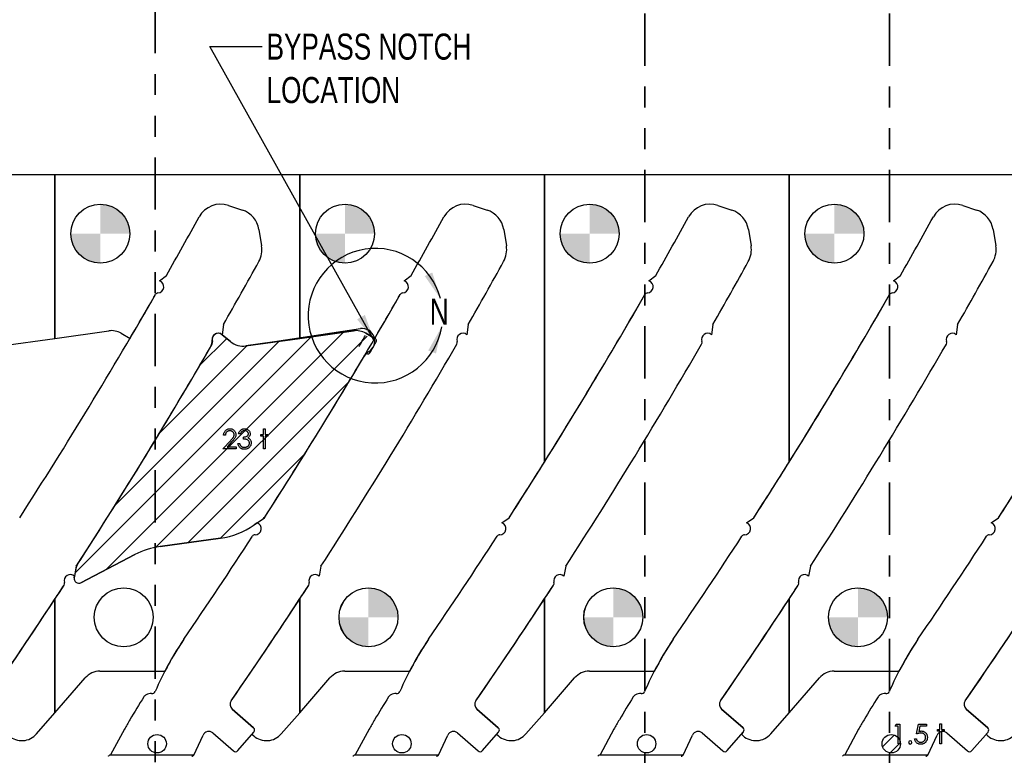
# Model space of a CAD drawing. Header units: inches. Extents: x 0.1 to 87.3, y 0.1 to 33.9.
# Tile 44 of 161: x 8.2 to 12.9, y 24.5 to 28.1. Entities that reach past the tile are written whole.
import ezdxf

# ---------------------------------------------------------------- set-up
doc = ezdxf.new("R2010")
doc.units = ezdxf.units.IN
doc.header["$MEASUREMENT"] = 0
doc.linetypes.add('PHANTOM', pattern=[0.5, 0.25, -0.05, 0.05, -0.05, 0.05, -0.05])
doc.layers.add('NOTES', color=5, linetype='Continuous')
doc.layers.add('SECTION_VIEWS', color=7, linetype='PHANTOM', lineweight=35)
doc.layers.add('VIEW_LABELS', color=7, linetype='Continuous', lineweight=25)
doc.styles.add('SLDTEXTSTYLE0', font='TXT', dxfattribs={"width": 0.75})
doc.dimstyles.new('SLDDIMSTYLE4', dxfattribs={"dimtxt": 0.18, "dimasz": 0.13, "dimexe": 0, "dimexo": 0.0625, "dimgap": 0, "dimtad": 0, "dimtih": 1, "dimtoh": 1, "dimdec": 0, "dimrnd": 1e-09, "dimzin": 0, "dimdsep": 46, "dimtxsty": 'Standard', "dimsah": 1, "dimcen": 0.09, "dimadec": 0, "dimazin": 0, "dimtfac": 0.13, "dimtdec": 0, "dimtofl": 0, "dimtmove": 0, "dimatfit": 3, "dimfxl": 0, "dimfrac": 2, "dimtolj": 1, "dimtzin": 0, "dimarcsym": 0})

# ---------------------------------------------------------------- blocks, each defined once
blk = doc.blocks.new('SW_HATCH_6')
at = {"color": 0, "linetype": 'Continuous', "lineweight": 18}
for p, q in [((0, 0), (-0.0562, -0.0562)), ((0.0297, -0.0366), (-0.0196, -0.0859))]:
    blk.add_line(p, q, dxfattribs=at)
blk = doc.blocks.new('SW_HATCH_15')
at = {"color": 0, "linetype": 'Continuous', "lineweight": 18}
for p, q in [((0.4056, 0.0078), (-0.7272, -1.125)), ((0.5599, 0.0295), (-0.5793, -1.1097)), ((0.6732, 0.0103), (-0.3391, -1.002)), ((0, 0), (-0.1282, -0.1282)), ((0.2513, -0.0138), (-0.5349, -0.8)), ((0.0971, -0.0355), (-0.3225, -0.4551)), ((0.5849, -0.2106), (-0.1842, -0.9797)), ((0.376, -0.5521), (-0.0299, -0.958))]:
    blk.add_line(p, q, dxfattribs=at)
blk = doc.blocks.new('SW_DOWELSYMBOL_19')
at = {"linetype": 'Continuous', "lineweight": 18}
h = blk.add_hatch(color=0, dxfattribs=at)
edge = h.paths.add_edge_path(flags=0)
edge.add_arc((0, 0), 0.1414, 0, 90)
edge.add_line((0, 0.1414), (0, 0))
edge.add_line((0, 0), (0.1414, 0))
h = blk.add_hatch(color=0, dxfattribs=at)
edge = h.paths.add_edge_path(flags=0)
edge.add_arc((0, 0), 0.1414, 180, 270)
edge.add_line((0, -0.1414), (0, 0))
edge.add_line((0, 0), (-0.1414, 0))
at = {"layer": 'NOTES', "color": 0}
blk.add_circle((0, 0), 0.1414, dxfattribs=at)
blk = doc.blocks.new('SW_DOWELSYMBOL_20')
at = {"linetype": 'Continuous', "lineweight": 18}
h = blk.add_hatch(color=0, dxfattribs=at)
edge = h.paths.add_edge_path(flags=0)
edge.add_arc((0, 0), 0.1414, 0, 90)
edge.add_line((0, 0.1414), (0, 0))
edge.add_line((0, 0), (0.1414, 0))
h = blk.add_hatch(color=0, dxfattribs=at)
edge = h.paths.add_edge_path(flags=0)
edge.add_arc((0, 0), 0.1414, 180, 270)
edge.add_line((0, -0.1414), (0, 0))
edge.add_line((0, 0), (-0.1414, 0))
at = {"layer": 'NOTES', "color": 0}
blk.add_circle((0, 0), 0.1414, dxfattribs=at)
blk = doc.blocks.new('SW_DOWELSYMBOL_21')
at = {"linetype": 'Continuous', "lineweight": 18}
h = blk.add_hatch(color=0, dxfattribs=at)
edge = h.paths.add_edge_path(flags=0)
edge.add_arc((0, 0), 0.1414, 0, 90)
edge.add_line((0, 0.1414), (0, 0))
edge.add_line((0, 0), (0.1414, 0))
h = blk.add_hatch(color=0, dxfattribs=at)
edge = h.paths.add_edge_path(flags=0)
edge.add_arc((0, 0), 0.1414, 180, 270)
edge.add_line((0, -0.1414), (0, 0))
edge.add_line((0, 0), (-0.1414, 0))
at = {"layer": 'NOTES', "color": 0}
blk.add_circle((0, 0), 0.1414, dxfattribs=at)
blk = doc.blocks.new('SW_DOWELSYMBOL_22')
at = {"linetype": 'Continuous', "lineweight": 18}
h = blk.add_hatch(color=0, dxfattribs=at)
edge = h.paths.add_edge_path(flags=0)
edge.add_arc((0, 0), 0.1414, 0, 90)
edge.add_line((0, 0.1414), (0, 0))
edge.add_line((0, 0), (0.1414, 0))
h = blk.add_hatch(color=0, dxfattribs=at)
edge = h.paths.add_edge_path(flags=0)
edge.add_arc((0, 0), 0.1414, 180, 270)
edge.add_line((0, -0.1414), (0, 0))
edge.add_line((0, 0), (-0.1414, 0))
at = {"layer": 'NOTES', "color": 0}
blk.add_circle((0, 0), 0.1414, dxfattribs=at)
blk = doc.blocks.new('SW_DOWELSYMBOL_23')
at = {"linetype": 'Continuous', "lineweight": 18}
h = blk.add_hatch(color=0, dxfattribs=at)
edge = h.paths.add_edge_path(flags=0)
edge.add_arc((0, 0), 0.1414, 0, 90)
edge.add_line((0, 0.1414), (0, 0))
edge.add_line((0, 0), (0.1414, 0))
h = blk.add_hatch(color=0, dxfattribs=at)
edge = h.paths.add_edge_path(flags=0)
edge.add_arc((0, 0), 0.1414, 180, 270)
edge.add_line((0, -0.1414), (0, 0))
edge.add_line((0, 0), (-0.1414, 0))
at = {"layer": 'NOTES', "color": 0}
blk.add_circle((0, 0), 0.1414, dxfattribs=at)
blk = doc.blocks.new('SW_DOWELSYMBOL_24')
at = {"linetype": 'Continuous', "lineweight": 18}
h = blk.add_hatch(color=0, dxfattribs=at)
edge = h.paths.add_edge_path(flags=0)
edge.add_arc((0, 0), 0.1414, 0, 90)
edge.add_line((0, 0.1414), (0, 0))
edge.add_line((0, 0), (0.1414, 0))
h = blk.add_hatch(color=0, dxfattribs=at)
edge = h.paths.add_edge_path(flags=0)
edge.add_arc((0, 0), 0.1414, 180, 270)
edge.add_line((0, -0.1414), (0, 0))
edge.add_line((0, 0), (-0.1414, 0))
at = {"layer": 'NOTES', "color": 0}
blk.add_circle((0, 0), 0.1414, dxfattribs=at)
blk = doc.blocks.new('SW_DOWELSYMBOL_25')
at = {"linetype": 'Continuous', "lineweight": 18}
h = blk.add_hatch(color=0, dxfattribs=at)
edge = h.paths.add_edge_path(flags=0)
edge.add_arc((0, 0), 0.1414, 0, 90)
edge.add_line((0, 0.1414), (0, 0))
edge.add_line((0, 0), (0.1414, 0))
h = blk.add_hatch(color=0, dxfattribs=at)
edge = h.paths.add_edge_path(flags=0)
edge.add_arc((0, 0), 0.1414, 180, 270)
edge.add_line((0, -0.1414), (0, 0))
edge.add_line((0, 0), (-0.1414, 0))
at = {"layer": 'NOTES', "color": 0}
blk.add_circle((0, 0), 0.1414, dxfattribs=at)

msp = doc.modelspace()

# ---------------------------------------------------------------- linework, layer by layer
at = {"color": 7, "linetype": 'Continuous', "lineweight": 25}
for p, q in [((8.323685, 27.327365), (6.388685, 27.327365)), ((8.323685, 26.542473), (8.323685, 27.327365)), ((8.323685, 27.327365), (8.323685, 26.542473)), ((9.497435, 27.327365), (8.323685, 27.327365)), ((9.497435, 26.542473), (9.497435, 27.327365)), ((9.497435, 27.327365), (9.497435, 26.542473)), ((10.671185, 27.327365), (9.497435, 27.327365)), ((10.671185, 25.949084), (10.671185, 27.327365)), ((10.671185, 27.327365), (10.671185, 25.949084)), ((11.844935, 27.327365), (10.671185, 27.327365)), ((11.844935, 25.949084), (11.844935, 27.327365)), ((11.844935, 27.327365), (11.844935, 25.949084)), ((13.018685, 27.327365), (11.844935, 27.327365)), ((9.156061, 27.18035), (9.222682, 27.158236)), ((9.156061, 27.18035), (9.222682, 27.158236)), ((10.329811, 27.18035), (10.396432, 27.158236)), ((10.329811, 27.18035), (10.396432, 27.158236)), ((11.503561, 27.18035), (11.570182, 27.158236)), ((11.503561, 27.18035), (11.570182, 27.158236)), ((12.677311, 27.18035), (12.743932, 27.158236)), ((12.677311, 27.18035), (12.743932, 27.158236)), ((9.302018, 27.065308), (9.314879, 26.987107)), ((9.302018, 27.065308), (9.314879, 26.987107)), ((10.475768, 27.065308), (10.488629, 26.987107)), ((10.475768, 27.065308), (10.488629, 26.987107)), ((11.649518, 27.065308), (11.662379, 26.987107)), ((11.649518, 27.065308), (11.662379, 26.987107)), ((12.823268, 27.065308), (12.836129, 26.987107)), ((12.823268, 27.065308), (12.836129, 26.987107)), ((8.824672, 26.818306), (8.857951, 26.844274)), ((8.824672, 26.818306), (8.857951, 26.844274)), ((9.998422, 26.818306), (10.031701, 26.844274)), ((9.998422, 26.818306), (10.031701, 26.844274)), ((11.172172, 26.818306), (11.205451, 26.844274)), ((11.172172, 26.818306), (11.205451, 26.844274)), ((12.345922, 26.818306), (12.379201, 26.844274)), ((12.345922, 26.818306), (12.379201, 26.844274)), ((9.132005, 26.609613), (9.125611, 26.560298)), ((9.132005, 26.609613), (9.125611, 26.560298)), ((10.305755, 26.609613), (10.299361, 26.560298)), ((10.305755, 26.609613), (10.299361, 26.560298)), ((11.479505, 26.609613), (11.473111, 26.560298)), ((11.479505, 26.609613), (11.473111, 26.560298)), ((12.653255, 26.609613), (12.646861, 26.560298)), ((12.653255, 26.609613), (12.646861, 26.560298)), ((8.065118, 26.506134), (8.323685, 26.542473)), ((8.323685, 26.542473), (8.581428, 26.578697)), ((8.641351, 26.567049), (8.683582, 26.542667)), ((9.165958, 26.526822), (9.125611, 26.560298)), ((9.125611, 26.560298), (9.165958, 26.526822)), ((9.755178, 26.578697), (9.238868, 26.506134)), ((9.238868, 26.506134), (9.497435, 26.542473)), ((9.497435, 26.542473), (9.755178, 26.578697)), ((9.860503, 26.540836), (9.815101, 26.567049)), ((9.815101, 26.567049), (9.857332, 26.542667)), ((9.278942, 25.647962), (9.328181, 25.682248)), ((9.293115, 25.657831), (9.278942, 25.647962)), ((9.293115, 25.657831), (9.318425, 25.675454)), ((10.466865, 25.657831), (10.501931, 25.682248)), ((10.466865, 25.657831), (10.501931, 25.682248)), ((11.640615, 25.657831), (11.675681, 25.682248)), ((11.640615, 25.657831), (11.675681, 25.682248)), ((12.814365, 25.657831), (12.849431, 25.682248)), ((12.814365, 25.657831), (12.849431, 25.682248)), ((8.827898, 25.543747), (9.116846, 25.584356)), ((9.116846, 25.584356), (8.827898, 25.543747)), ((8.448244, 25.370578), (8.707152, 25.50514)), ((8.707152, 25.50514), (8.448244, 25.370578)), ((8.425833, 25.44929), (8.415742, 25.394627)), ((8.423677, 25.437613), (8.417103, 25.402002)), ((9.599583, 25.44929), (9.590853, 25.402002)), ((9.599583, 25.44929), (9.590853, 25.402002)), ((10.773333, 25.44929), (10.764603, 25.402002)), ((10.773333, 25.44929), (10.764603, 25.402002)), ((11.947083, 25.44929), (11.938353, 25.402002)), ((11.947083, 25.44929), (11.938353, 25.402002)), ((8.415742, 25.394627), (8.417103, 25.402002)), ((8.323685, 24.746983), (8.323685, 25.292427)), ((8.323685, 25.292427), (8.323685, 24.746983)), ((9.497435, 24.746983), (9.497435, 25.292427)), ((9.497435, 25.292427), (9.497435, 24.746983)), ((10.671185, 24.746983), (10.671185, 25.292427)), ((10.671185, 25.292427), (10.671185, 24.746983)), ((11.844935, 25.292427), (11.844935, 24.746983)), ((11.844935, 24.746983), (11.844935, 25.292427)), ((8.539473, 24.946235), (8.849079, 24.946235)), ((9.713223, 24.946235), (10.022829, 24.946235)), ((10.886973, 24.946235), (11.196579, 24.946235)), ((12.060723, 24.946235), (12.370329, 24.946235)), ((8.323685, 24.746983), (8.468689, 24.913956)), ((9.497435, 24.746983), (9.642439, 24.913956)), ((10.671185, 24.746983), (10.816189, 24.913956)), ((11.844935, 24.746983), (11.989939, 24.913956)), ((8.235328, 24.64524), (8.323685, 24.746983)), ((9.276302, 24.675001), (9.173255, 24.76449)), ((9.173255, 24.76449), (9.276302, 24.675001)), ((9.409078, 24.64524), (9.497435, 24.746983)), ((10.450052, 24.675001), (10.347005, 24.76449)), ((10.347005, 24.76449), (10.450052, 24.675001)), ((10.582828, 24.64524), (10.671185, 24.746983)), ((11.623802, 24.675001), (11.520755, 24.76449)), ((11.520755, 24.76449), (11.623802, 24.675001)), ((11.756578, 24.64524), (11.844935, 24.746983)), ((12.797552, 24.675001), (12.694505, 24.76449)), ((12.694505, 24.76449), (12.797552, 24.675001)), ((8.656854, 24.66743), (8.590358, 24.545719)), ((9.200325, 24.564997), (9.277769, 24.654173)), ((9.277769, 24.654173), (9.268329, 24.643303)), ((9.830604, 24.66743), (9.764108, 24.545719)), ((10.374075, 24.564997), (10.451519, 24.654173)), ((10.451519, 24.654173), (10.442079, 24.643303)), ((11.004354, 24.66743), (10.937858, 24.545719)), ((11.547825, 24.564997), (11.625269, 24.654173)), ((11.625269, 24.654173), (11.615829, 24.643303)), ((12.178104, 24.66743), (12.111608, 24.545719)), ((12.721575, 24.564997), (12.799019, 24.654173)), ((12.799019, 24.654173), (12.789579, 24.643303)), ((8.98912, 24.542655), (9.03392, 24.63991)), ((9.0801, 24.64985), (9.179498, 24.56353)), ((9.268329, 24.643303), (9.276823, 24.635927)), ((10.16287, 24.542655), (10.20767, 24.63991)), ((10.25385, 24.64985), (10.353248, 24.56353)), ((10.442079, 24.643303), (10.450573, 24.635927)), ((11.33662, 24.542655), (11.38142, 24.63991)), ((11.4276, 24.64985), (11.526998, 24.56353)), ((11.615829, 24.643303), (11.624323, 24.635927)), ((12.51037, 24.542655), (12.55517, 24.63991)), ((12.60135, 24.64985), (12.700748, 24.56353)), ((12.789579, 24.643303), (12.798073, 24.635927)), ((8.590358, 24.545719), (8.585248, 24.542655)), ((8.98912, 24.542655), (8.585248, 24.542655)), ((9.764108, 24.545719), (9.758998, 24.542655)), ((10.16287, 24.542655), (9.758998, 24.542655)), ((10.937858, 24.545719), (10.932748, 24.542655)), ((11.33662, 24.542655), (10.932748, 24.542655)), ((12.111608, 24.545719), (12.106498, 24.542655)), ((12.51037, 24.542655), (12.106498, 24.542655))]:
    msp.add_line(p, q, dxfattribs=at)
at = {"color": 6}
msp.add_line((9.239849, 26.506277), (9.788691, 26.589341), dxfattribs=at)
at = {"color": 7, "linetype": 'Continuous', "flags": 128}
for points in [[(9.140932, 26.077882), (9.132505, 26.077882), (9.132505, 26.077882), (9.132731, 26.081224), (9.133219, 26.084417), (9.133951, 26.087441), (9.134966, 26.090333), (9.136224, 26.093056), (9.137745, 26.095647), (9.139529, 26.09807), (9.141576, 26.100342), (9.143811, 26.102408), (9.146196, 26.104192), (9.148694, 26.105695), (9.151304, 26.106934), (9.154065, 26.107892), (9.156938, 26.108587), (9.159943, 26.109), (9.163079, 26.109132), (9.163079, 26.109132), (9.166159, 26.109), (9.169108, 26.108606), (9.171887, 26.107967), (9.174535, 26.107066), (9.177014, 26.105883), (9.179343, 26.104455), (9.18154, 26.102784), (9.183568, 26.100831), (9.185409, 26.098709), (9.186986, 26.096493), (9.188338, 26.094183), (9.189446, 26.091798), (9.190292, 26.0893), (9.190911, 26.086708), (9.191268, 26.084041), (9.1914, 26.081262), (9.1914, 26.081262), (9.191155, 26.077356), (9.190423, 26.073581), (9.189221, 26.069938), (9.187512, 26.066407), (9.186423, 26.064604), (9.185108, 26.062632), (9.183568, 26.06051), (9.181803, 26.058256), (9.179794, 26.055815), (9.177577, 26.053242), (9.175117, 26.050519), (9.172432, 26.047627), (9.172432, 26.047627), (9.148975, 26.022593), (9.148975, 26.022593), (9.192602, 26.022593), (9.192602, 26.022593), (9.192602, 26.012978), (9.192602, 26.012978), (9.1289, 26.012978), (9.1289, 26.012978), (9.165258, 26.051777), (9.165258, 26.051777), (9.167906, 26.054557), (9.17031, 26.057148), (9.172469, 26.059552), (9.174385, 26.061768), (9.176056, 26.063815), (9.177502, 26.065656), (9.178685, 26.067327), (9.179643, 26.068811), (9.181108, 26.071628), (9.18216, 26.07452), (9.18278, 26.077468), (9.182986, 26.080511), (9.182986, 26.080511), (9.182892, 26.082426), (9.182611, 26.084267), (9.18216, 26.086032), (9.181521, 26.087741), (9.180676, 26.089394), (9.179662, 26.090952), (9.178479, 26.092455), (9.177089, 26.093901), (9.175568, 26.095216), (9.173972, 26.096361), (9.1723, 26.097319), (9.170535, 26.098108), (9.168676, 26.098727), (9.16676, 26.099159), (9.164751, 26.099422), (9.162647, 26.099516), (9.162647, 26.099516), (9.16045, 26.099422), (9.158347, 26.099159), (9.156337, 26.098709), (9.154422, 26.098089), (9.1526, 26.0973), (9.150872, 26.096324), (9.149238, 26.095159), (9.147698, 26.093826), (9.14629, 26.092342), (9.14505, 26.090708), (9.143961, 26.088924), (9.143022, 26.087009), (9.142252, 26.084943), (9.141651, 26.082727), (9.141201, 26.080379), (9.140919, 26.077882)], [(9.213035, 26.085093), (9.204621, 26.085093), (9.204621, 26.085093), (9.205353, 26.08791), (9.206255, 26.090539), (9.207288, 26.093018), (9.208489, 26.095328), (9.209823, 26.097469), (9.211325, 26.099441), (9.212978, 26.101263), (9.214781, 26.102897), (9.216696, 26.104361), (9.218706, 26.10562), (9.22079, 26.10669), (9.222969, 26.107573), (9.225241, 26.108249), (9.227589, 26.108737), (9.230011, 26.109038), (9.232528, 26.109132), (9.232528, 26.109132), (9.23619, 26.108925), (9.239721, 26.108286), (9.24312, 26.107235), (9.246406, 26.10577), (9.249449, 26.103948), (9.252115, 26.101826), (9.254425, 26.099403), (9.256379, 26.096699), (9.257919, 26.093807), (9.259027, 26.090859), (9.259684, 26.087854), (9.259909, 26.084774), (9.259909, 26.084774), (9.25974, 26.081807), (9.259233, 26.079008), (9.258369, 26.07636), (9.257167, 26.073863), (9.255627, 26.071534), (9.253749, 26.069355), (9.251533, 26.067346), (9.24896, 26.065487), (9.24896, 26.065487), (9.251909, 26.063966), (9.254594, 26.062125), (9.256998, 26.059965), (9.25912, 26.057486), (9.25912, 26.057486), (9.260435, 26.055608), (9.261562, 26.053655), (9.262538, 26.051665), (9.263327, 26.049599), (9.263928, 26.047495), (9.26436, 26.045336), (9.264623, 26.043101), (9.264717, 26.040829), (9.264717, 26.040829), (9.264454, 26.036903), (9.263646, 26.033072), (9.262313, 26.029316), (9.260435, 26.025673), (9.258106, 26.022274), (9.255402, 26.019288), (9.252285, 26.016696), (9.248791, 26.014518), (9.244998, 26.01279), (9.240979, 26.011569), (9.236735, 26.010818), (9.232284, 26.010574), (9.232284, 26.010574), (9.229279, 26.010687), (9.226387, 26.011006), (9.223626, 26.011569), (9.220997, 26.012339), (9.218499, 26.013316), (9.216133, 26.014518), (9.213879, 26.015945), (9.211757, 26.017598), (9.209785, 26.019457), (9.208001, 26.021523), (9.206386, 26.023795), (9.204959, 26.026274), (9.203701, 26.028941), (9.20263, 26.031833), (9.201729, 26.034913), (9.201015, 26.038218), (9.201015, 26.038218), (9.209428, 26.038218), (9.209428, 26.038218), (9.210105, 26.036058), (9.210837, 26.034049), (9.211663, 26.03219), (9.212546, 26.030499), (9.213485, 26.02896), (9.214518, 26.02757), (9.215607, 26.02633), (9.216771, 26.02526), (9.216771, 26.02526), (9.218368, 26.024077), (9.220058, 26.023044), (9.221861, 26.022161), (9.223758, 26.021466), (9.225767, 26.020903), (9.227889, 26.020508), (9.230105, 26.020264), (9.232434, 26.020189), (9.232434, 26.020189), (9.235063, 26.020283), (9.237561, 26.020565), (9.239927, 26.021016), (9.242162, 26.021673), (9.244247, 26.022499), (9.246219, 26.023532), (9.24804, 26.024734), (9.249749, 26.026124), (9.251289, 26.027645), (9.252623, 26.029222), (9.253749, 26.030856), (9.25467, 26.032565), (9.255383, 26.034331), (9.25589, 26.036171), (9.25621, 26.038068), (9.256303, 26.040021), (9.256303, 26.040021), (9.256097, 26.042631), (9.255496, 26.045167), (9.254482, 26.047608), (9.253054, 26.049956), (9.251289, 26.052134), (9.249261, 26.054031), (9.246932, 26.055627), (9.244341, 26.056942), (9.242894, 26.057505), (9.241242, 26.058012), (9.23942, 26.058444), (9.237392, 26.058839), (9.235195, 26.059177), (9.23281, 26.059458), (9.230218, 26.059684), (9.227457, 26.059853), (9.227457, 26.059853), (9.227457, 26.069468), (9.227457, 26.069468), (9.230932, 26.0696), (9.234237, 26.070031), (9.237392, 26.070708), (9.240378, 26.071684), (9.243101, 26.072867), (9.245411, 26.074201), (9.247327, 26.075684), (9.248848, 26.077318), (9.250012, 26.079083), (9.250838, 26.080905), (9.251327, 26.082821), (9.251496, 26.084811), (9.251496, 26.084811), (9.251421, 26.086276), (9.251158, 26.087704), (9.250745, 26.089056), (9.250162, 26.090389), (9.249411, 26.091647), (9.248491, 26.092868), (9.247402, 26.094032), (9.246143, 26.09514), (9.244772, 26.096173), (9.243308, 26.097056), (9.241749, 26.097807), (9.240096, 26.098427), (9.238368, 26.098896), (9.236547, 26.099234), (9.234631, 26.099441), (9.232641, 26.099516), (9.232641, 26.099516), (9.229448, 26.09931), (9.226462, 26.09869), (9.22372, 26.097676), (9.221185, 26.09623), (9.220002, 26.095328), (9.218875, 26.094295), (9.217786, 26.093131), (9.216753, 26.091798), (9.215739, 26.090333), (9.2148, 26.088736), (9.213898, 26.08699), (9.213034, 26.085093)], [(9.323618, 26.109132), (9.332025, 26.109132), (9.332025, 26.109132), (9.332025, 26.081487), (9.332025, 26.081487), (9.344044, 26.081487), (9.344044, 26.081487), (9.344044, 26.073074), (9.344044, 26.073074), (9.332025, 26.073074), (9.332025, 26.073074), (9.332025, 26.012978), (9.332025, 26.012978), (9.323611, 26.012978), (9.323611, 26.012978), (9.323611, 26.073074), (9.323611, 26.073074), (9.311592, 26.073074), (9.311592, 26.073074), (9.311592, 26.081487), (9.311592, 26.081487), (9.323611, 26.081487), (9.323611, 26.081487), (9.323611, 26.109132)], [(12.358456, 24.691807), (12.375789, 24.691807), (12.375789, 24.691807), (12.375789, 24.598057), (12.375789, 24.598057), (12.367376, 24.598057), (12.367376, 24.598057), (12.367376, 24.682192), (12.367376, 24.682192), (12.352953, 24.682192), (12.352953, 24.682192), (12.358455, 24.691807)], [(12.504408, 24.691807), (12.504395, 24.682192), (12.504395, 24.682192), (12.472507, 24.682192), (12.472507, 24.682192), (12.467455, 24.657534), (12.467455, 24.657534), (12.470441, 24.658322), (12.473277, 24.658905), (12.475962, 24.659243), (12.478498, 24.659355), (12.478498, 24.659355), (12.481634, 24.659224), (12.484639, 24.658811), (12.487493, 24.658135), (12.490216, 24.657196), (12.492789, 24.655994), (12.495212, 24.65451), (12.497503, 24.652764), (12.499663, 24.650735), (12.501616, 24.6485), (12.503306, 24.646134), (12.504752, 24.643599), (12.505916, 24.640932), (12.506837, 24.638096), (12.507475, 24.63511), (12.507869, 24.631974), (12.508001, 24.628688), (12.508001, 24.628688), (12.507926, 24.626396), (12.507738, 24.624143), (12.5074, 24.621945), (12.50693, 24.619786), (12.50633, 24.617682), (12.505597, 24.615635), (12.504714, 24.613626), (12.503719, 24.611654), (12.502611, 24.609776), (12.50139, 24.608011), (12.500095, 24.606358), (12.498705, 24.604818), (12.497202, 24.603391), (12.495606, 24.602076), (12.493935, 24.600874), (12.492151, 24.599785), (12.490291, 24.598808), (12.488357, 24.597982), (12.486366, 24.597268), (12.484301, 24.596686), (12.48216, 24.596236), (12.479944, 24.595916), (12.477652, 24.59571), (12.475305, 24.595653), (12.475305, 24.595653), (12.472507, 24.595766), (12.469821, 24.596123), (12.467248, 24.596686), (12.464788, 24.597494), (12.462441, 24.598527), (12.460206, 24.599804), (12.458065, 24.601287), (12.456055, 24.603015), (12.454196, 24.604931), (12.452543, 24.606978), (12.451079, 24.609156), (12.449802, 24.611485), (12.448731, 24.613926), (12.447867, 24.616518), (12.447191, 24.619241), (12.446703, 24.622096), (12.446703, 24.622096), (12.455116, 24.622096), (12.455116, 24.622096), (12.455792, 24.619429), (12.456656, 24.617044), (12.457727, 24.614903), (12.458985, 24.613025), (12.460469, 24.611372), (12.462178, 24.609889), (12.464112, 24.608555), (12.466272, 24.60741), (12.468563, 24.606471), (12.470929, 24.605813), (12.473333, 24.6054), (12.475793, 24.605269), (12.475793, 24.605269), (12.478197, 24.605381), (12.480507, 24.605701), (12.482742, 24.606227), (12.484883, 24.606978), (12.48693, 24.607917), (12.488902, 24.6091), (12.49078, 24.610471), (12.492583, 24.612067), (12.494216, 24.613814), (12.495644, 24.615673), (12.496846, 24.617645), (12.497841, 24.619711), (12.498611, 24.621889), (12.499156, 24.624162), (12.499475, 24.626547), (12.499587, 24.629044), (12.499587, 24.629044), (12.499494, 24.631298), (12.499212, 24.633439), (12.498724, 24.635467), (12.498048, 24.637383), (12.497184, 24.639204), (12.496132, 24.640913), (12.494874, 24.64251), (12.493428, 24.643993), (12.491831, 24.645345), (12.490085, 24.64651), (12.488226, 24.647486), (12.486235, 24.648313), (12.484113, 24.648932), (12.481859, 24.649383), (12.479493, 24.649646), (12.476976, 24.64974), (12.476976, 24.64974), (12.474798, 24.649665), (12.472488, 24.649439), (12.470084, 24.649064), (12.467549, 24.648538), (12.46492, 24.647862), (12.462159, 24.647036), (12.459304, 24.646059), (12.456318, 24.644932), (12.456318, 24.644932), (12.465934, 24.691807), (12.465934, 24.691807), (12.504395, 24.691807)], [(12.568105, 24.694211), (12.576511, 24.694211), (12.576511, 24.694211), (12.576511, 24.666567), (12.576511, 24.666567), (12.58853, 24.666567), (12.58853, 24.666567), (12.58853, 24.658153), (12.58853, 24.658153), (12.576511, 24.658153), (12.576511, 24.658153), (12.576511, 24.598057), (12.576511, 24.598057), (12.568097, 24.598057), (12.568097, 24.598057), (12.568097, 24.658153), (12.568097, 24.658153), (12.556078, 24.658153), (12.556078, 24.658153), (12.556078, 24.666567), (12.556078, 24.666567), (12.568097, 24.666567), (12.568097, 24.666567), (12.568097, 24.694211)]]:
    msp.add_lwpolyline(points, dxfattribs=at)
at = {"color": 7, "linetype": 'Continuous', "lineweight": 25}
for centre, radius in [((8.541185, 27.044615), 0.141375), ((9.714935, 27.044615), 0.141375), ((10.888685, 27.044615), 0.141375), ((12.062435, 27.044615), 0.141375), ((8.653685, 25.204865), 0.141375), ((9.827435, 25.204865), 0.141375), ((11.001185, 25.204865), 0.141375), ((12.174935, 25.204865), 0.141375), ((8.813674, 24.598057), 0.044291), ((9.987424, 24.598057), 0.044291), ((11.161174, 24.598057), 0.044291), ((12.334924, 24.598057), 0.044291), ((12.334924, 24.598057), 0.044291)]:
    msp.add_circle(centre, radius, dxfattribs=at)
for centre, radius, start, end in [((9.118852, 27.068254), 0.11811, 71.637066, 151.104254), ((9.118852, 27.068254), 0.11811, 71.637066, 151.104254), ((9.185473, 27.04614), 0.11811, 9.339864, 71.637066), ((9.185473, 27.04614), 0.11811, 9.339864, 71.637066), ((10.292602, 27.068254), 0.11811, 71.637066, 151.104254), ((10.292602, 27.068254), 0.11811, 71.637066, 151.104254), ((10.359223, 27.04614), 0.11811, 9.339864, 71.637066), ((10.359223, 27.04614), 0.11811, 9.339864, 71.637066), ((11.466352, 27.068254), 0.11811, 71.637066, 151.104254), ((11.466352, 27.068254), 0.11811, 71.637066, 151.104254), ((11.532973, 27.04614), 0.11811, 9.339864, 71.637066), ((11.532973, 27.04614), 0.11811, 9.339864, 71.637066), ((12.640102, 27.068254), 0.11811, 71.637066, 151.104254), ((12.640102, 27.068254), 0.11811, 71.637066, 151.104254), ((12.706723, 27.04614), 0.11811, 9.339864, 71.637066), ((12.706723, 27.04614), 0.11811, 9.339864, 71.637066), ((-12.863681, 39.201135), 24.990425, 330.3655985, 331.1042539), ((-12.863681, 39.201135), 24.990425, 330.3655985, 331.1042539), ((-11.689931, 39.201135), 24.990425, 330.3655985, 331.1042539), ((-11.689931, 39.201135), 24.990425, 330.3655985, 331.1042539), ((-10.516181, 39.201135), 24.990425, 330.3655985, 331.1042539), ((-10.516181, 39.201135), 24.990425, 330.3655985, 331.1042539), ((-9.342431, 39.201135), 24.990425, 330.3655985, 331.1042539), ((-9.342431, 39.201135), 24.990425, 330.3655985, 331.1042539), ((9.198335, 26.967939), 0.11811, 330.992012, 9.339864), ((9.198335, 26.967939), 0.11811, 330.992012, 9.339864), ((10.372085, 26.967939), 0.11811, 330.992012, 9.339864), ((10.372085, 26.967939), 0.11811, 330.992012, 9.339864), ((11.545835, 26.967939), 0.11811, 330.992012, 9.339864), ((11.545835, 26.967939), 0.11811, 330.992012, 9.339864), ((12.719585, 26.967939), 0.11811, 330.992012, 9.339864), ((12.719585, 26.967939), 0.11811, 330.992012, 9.339864), ((-12.863681, 39.201135), 25.344756, 330.2108408, 330.9920122), ((-12.863681, 39.201135), 25.344756, 330.2108408, 330.9920122), ((-11.689931, 39.201135), 25.344756, 330.2108408, 330.9920122), ((-11.689931, 39.201135), 25.344756, 330.2108408, 330.9920122), ((-10.516181, 39.201135), 25.344756, 330.2108408, 330.9920122), ((-10.516181, 39.201135), 25.344756, 330.2108408, 330.9920122), ((-9.342431, 39.201135), 25.344756, 330.2108408, 330.9920122), ((-9.342431, 39.201135), 25.344756, 330.2108408, 330.9920122), ((8.81599, 26.790084), 0.029528, 273.518177, 72.900071), ((8.81599, 26.790084), 0.029528, 273.518177, 72.900071), ((9.98974, 26.790084), 0.029528, 273.518177, 72.900071), ((9.98974, 26.790084), 0.029528, 273.518177, 72.900071), ((11.16349, 26.790084), 0.029528, 273.518177, 72.900071), ((11.16349, 26.790084), 0.029528, 273.518177, 72.900071), ((12.33724, 26.790084), 0.029528, 273.518177, 72.900071), ((12.33724, 26.790084), 0.029528, 273.518177, 72.900071), ((-12.863681, 39.201135), 24.990425, 327.2508033, 330.1251622), ((-12.863681, 39.201135), 24.990425, 329.5668487, 330.1251622), ((8.818708, 26.745876), 0.014764, 93.518177, 150.125162), ((8.818708, 26.745876), 0.014764, 93.518177, 150.125162), ((-11.689931, 39.201135), 24.990425, 327.2780925, 330.1251622), ((-11.689931, 39.201135), 24.990425, 329.5668487, 330.1251622), ((9.992458, 26.745876), 0.014764, 93.518177, 150.125162), ((9.992458, 26.745876), 0.014764, 93.518177, 150.125162), ((-10.516181, 39.201135), 24.990425, 327.2508033, 330.1251622), ((-10.516181, 39.201135), 24.990425, 327.975276, 330.1251622), ((11.166208, 26.745876), 0.014764, 93.518177, 150.125162), ((11.166208, 26.745876), 0.014764, 93.518177, 150.125162), ((-9.342431, 39.201135), 24.990425, 327.2508033, 330.1251622), ((-9.342431, 39.201135), 24.990425, 327.975276, 330.1251622), ((12.339958, 26.745876), 0.014764, 93.518177, 150.125162), ((12.339958, 26.745876), 0.014764, 93.518177, 150.125162), ((-8.168681, 39.201135), 24.990425, 327.2508033, 330.1251622), ((8.594476, 26.485859), 0.09375, 60, 98), ((9.106756, 26.537574), 0.029528, 50.317419, 199.524822), ((9.106756, 26.537574), 0.029528, 50.317419, 184.250339), ((9.768226, 26.485859), 0.09375, 60, 98), ((9.768226, 26.485859), 0.09375, 60, 98), ((-11.689931, 39.201135), 24.945425, 329.4036438, 329.5411238), ((10.280506, 26.537574), 0.029528, 50.317419, 199.524822), ((10.280506, 26.537574), 0.029528, 50.317419, 199.524822), ((11.454256, 26.537574), 0.029528, 50.317419, 199.524822), ((11.454256, 26.537574), 0.029528, 50.317419, 199.524822), ((12.628006, 26.537574), 0.029528, 50.317419, 199.524822), ((12.628006, 26.537574), 0.029528, 50.317419, 199.524822), ((-12.863681, 39.201135), 25.344756, 327.1397816, 329.9650774), ((-12.863681, 39.201135), 25.344756, 327.166592, 329.9271834), ((9.065012, 26.522771), 0.014764, 329.965077, 19.524822), ((9.065012, 26.522771), 0.014764, 329.965077, 19.524822), ((9.22582, 26.598971), 0.09375, 230.317419, 278), ((9.22582, 26.598971), 0.09375, 230.317419, 278), ((-11.689931, 39.201135), 25.344756, 327.1397816, 329.9650774), ((-11.689931, 39.201135), 25.344756, 327.1397816, 329.9650774), ((-11.689931, 39.201135), 25.005425, 329.4036438, 329.5411238), ((9.854878, 26.531093), 0.01125, 329.541124, 60), ((10.238762, 26.522771), 0.014764, 329.965077, 19.524822), ((10.238762, 26.522771), 0.014764, 329.965077, 19.524822), ((-10.516181, 39.201135), 25.344756, 327.1397816, 329.9650774), ((-10.516181, 39.201135), 25.344756, 327.1397816, 329.9650774), ((11.412512, 26.522771), 0.014764, 329.965077, 19.524822), ((11.412512, 26.522771), 0.014764, 329.965077, 19.524822), ((-9.342431, 39.201135), 25.344756, 327.1397816, 329.9650774), ((-9.342431, 39.201135), 25.344756, 327.1397816, 329.9650774), ((12.586262, 26.522771), 0.014764, 329.965077, 19.524822), ((12.586262, 26.522771), 0.014764, 329.965077, 19.524822), ((-11.689931, 39.201135), 24.990425, 327.2508033, 329.3550226), ((9.820064, 26.457358), 0.01125, 78.850552, 149.355023), ((9.824415, 26.479433), 0.01125, 258.850552, 329.403644), ((-10.516181, 39.201135), 24.990425, 327.2508033, 327.975276), ((-9.342431, 39.201135), 24.990425, 327.2508033, 327.975276), ((-8.168681, 39.201135), 24.990425, 327.2508033, 327.975276), ((9.064657, 25.955707), 0.375, 278, 304.849803), ((9.064657, 25.955707), 0.375, 278, 304.849803), ((9.2833, 25.629983), 0.029528, 270.085049, 70.584172), ((9.2833, 25.629983), 0.029528, 270.085049, 70.584172), ((10.45705, 25.629983), 0.029528, 270.085049, 70.584172), ((10.45705, 25.629983), 0.029528, 270.085049, 70.584172), ((11.6308, 25.629983), 0.029528, 270.085049, 70.584172), ((11.6308, 25.629983), 0.029528, 270.085049, 70.584172), ((12.80455, 25.629983), 0.029528, 270.085049, 70.584172), ((12.80455, 25.629983), 0.029528, 270.085049, 70.584172), ((9.283366, 25.585692), 0.014764, 90.085049, 147.009176), ((9.283366, 25.585692), 0.014764, 90.085049, 147.009176), ((10.457116, 25.585692), 0.014764, 90.085049, 147.009176), ((10.457116, 25.585692), 0.014764, 90.085049, 147.009176), ((11.630866, 25.585692), 0.014764, 90.085049, 147.009176), ((11.630866, 25.585692), 0.014764, 90.085049, 147.009176), ((12.804616, 25.585692), 0.014764, 90.085049, 147.009176), ((12.804616, 25.585692), 0.014764, 90.085049, 147.009176), ((-11.689931, 39.201135), 24.990425, 325.6467705, 327.0091757), ((-11.689931, 39.201135), 24.990425, 325.6467705, 327.0091757), ((-10.516181, 39.201135), 24.990425, 325.6467705, 327.0091757), ((-10.516181, 39.201135), 24.990425, 325.6467705, 327.0091757), ((-9.342431, 39.201135), 24.990425, 325.6467705, 327.0091757), ((-9.342431, 39.201135), 24.990425, 325.6467705, 327.0091757), ((-8.168681, 39.201135), 24.990425, 325.6467705, 327.0091757), ((-8.168681, 39.201135), 24.990425, 325.6467705, 327.0091757), ((8.880088, 25.172397), 0.375, 98, 117.462262), ((8.880088, 25.172397), 0.375, 98, 117.462262), ((8.397685, 25.379758), 0.029528, 48.880181, 196.113009), ((8.397685, 25.379758), 0.029528, 48.880181, 196.113009), ((9.571435, 25.379758), 0.029528, 48.880181, 196.113009), ((9.571435, 25.379758), 0.029528, 48.880181, 196.113009), ((10.745185, 25.379758), 0.029528, 48.880181, 196.113009), ((10.745185, 25.379758), 0.029528, 48.880181, 196.113009), ((11.918935, 25.379758), 0.029528, 48.880181, 196.113009), ((11.918935, 25.379758), 0.029528, 48.880181, 196.113009), ((8.355133, 25.367466), 0.014764, 326.89754, 16.113009), ((8.355133, 25.367466), 0.014764, 326.89754, 16.113009), ((8.437868, 25.390542), 0.0225, 169.540782, 297.462262), ((8.437868, 25.390542), 0.0225, 169.540782, 297.462262), ((9.528883, 25.367466), 0.014764, 326.89754, 16.113009), ((9.528883, 25.367466), 0.014764, 326.89754, 16.113009), ((10.702633, 25.367466), 0.014764, 326.89754, 16.113009), ((10.702633, 25.367466), 0.014764, 326.89754, 16.113009), ((11.876383, 25.367466), 0.014764, 326.89754, 16.113009), ((11.876383, 25.367466), 0.014764, 326.89754, 16.113009), ((-12.863681, 39.201135), 25.344756, 325.384301, 326.8975404), ((-12.863681, 39.201135), 25.344756, 326.7166078, 326.8975404), ((-11.689931, 39.201135), 25.344756, 325.384301, 326.8975404), ((-11.689931, 39.201135), 25.344756, 326.7166078, 326.8975404), ((-10.516181, 39.201135), 25.344756, 325.384301, 326.8975404), ((-10.516181, 39.201135), 25.344756, 326.7166078, 326.8975404), ((-9.342431, 39.201135), 25.344756, 325.384301, 326.8975404), ((-9.342431, 39.201135), 25.344756, 326.7166078, 326.8975404), ((-8.168681, 39.201135), 25.344756, 325.384301, 326.8975404), ((-12.863681, 39.201135), 25.344756, 325.384301, 326.7166078), ((-11.689931, 39.201135), 25.344756, 325.384301, 326.7166078), ((-10.516181, 39.201135), 25.344756, 325.384301, 326.7166078), ((-9.342431, 39.201135), 25.344756, 325.384301, 326.7166078), ((-8.168681, 39.201135), 25.344756, 325.384301, 326.7166078), ((10.251388, 24.217706), 1.578856, 146.060592, 156.426541), ((10.251388, 24.217706), 1.578856, 146.060592, 152.524948), ((11.425138, 24.217706), 1.578856, 146.060592, 156.426541), ((11.425138, 24.217706), 1.578856, 146.060592, 152.524948), ((12.598888, 24.217706), 1.578856, 146.060592, 156.426541), ((12.598888, 24.217706), 1.578856, 146.060592, 152.524948), ((13.772638, 24.217706), 1.578856, 146.060592, 156.426541), ((13.772638, 24.217706), 1.578856, 146.060592, 152.524948), ((8.539473, 24.852485), 0.09375, 90, 139.028), ((8.849079, 24.934985), 0.01125, 82.188738, 90), ((9.713223, 24.852485), 0.09375, 90, 139.028), ((10.022829, 24.934985), 0.01125, 82.188738, 90), ((10.886973, 24.852485), 0.09375, 90, 139.028), ((11.196579, 24.934985), 0.01125, 82.188738, 90), ((12.060723, 24.852485), 0.09375, 90, 139.028), ((12.370329, 24.934985), 0.01125, 82.188738, 90), ((8.788359, 24.856081), 0.017382, 265.692821, 336.426541), ((9.962109, 24.856081), 0.017382, 265.692821, 336.426541), ((11.135859, 24.856081), 0.017382, 265.692821, 336.426541), ((12.309609, 24.856081), 0.017382, 265.692821, 336.426541), ((12.053039, 22.73805), 3.905967, 147.739348, 149.629084), ((8.775011, 24.807184), 0.029528, 118.651586, 147.739348), ((8.783505, 24.791637), 0.047244, 85.692394, 118.651586), ((9.192616, 24.786785), 0.029528, 145.384301, 229.028), ((9.192616, 24.786785), 0.029528, 145.384301, 229.028), ((13.226789, 22.73805), 3.905967, 147.739348, 149.629084), ((9.948761, 24.807184), 0.029528, 118.651586, 147.739348), ((9.957255, 24.791637), 0.047244, 85.692394, 118.651586), ((10.366366, 24.786785), 0.029528, 145.384301, 229.028), ((10.366366, 24.786785), 0.029528, 145.384301, 229.028), ((14.400539, 22.73805), 3.905967, 147.739348, 149.629084), ((11.122511, 24.807184), 0.029528, 118.651586, 147.739348), ((11.131005, 24.791637), 0.047244, 85.692394, 118.651586), ((11.540116, 24.786785), 0.029528, 145.384301, 229.028), ((11.540116, 24.786785), 0.029528, 145.384301, 229.028), ((15.574289, 22.73805), 3.905967, 147.739348, 149.629084), ((12.296261, 24.807184), 0.029528, 118.651586, 147.739348), ((12.304755, 24.791637), 0.047244, 85.692394, 118.651586), ((12.713866, 24.786785), 0.029528, 145.384301, 229.028), ((12.713866, 24.786785), 0.029528, 145.384301, 229.028), ((9.644213, 24.127999), 1.125107, 148.677497, 150.014763), ((10.817963, 24.127999), 1.125107, 148.677497, 150.014763), ((11.991713, 24.127999), 1.125107, 148.677497, 150.014763), ((13.165463, 24.127999), 1.125107, 148.677497, 150.014763), ((11.0936, 23.314065), 2.787351, 150.413077, 150.952269), ((9.060739, 24.627555), 0.029528, 49.028, 155.26684), ((9.266622, 24.663854), 0.014764, 319.028, 49.028), ((9.266622, 24.663854), 0.014764, 319.028, 49.028), ((12.26735, 23.314065), 2.787351, 150.413077, 150.952269), ((10.234489, 24.627555), 0.029528, 49.028, 155.26684), ((10.440372, 24.663854), 0.014764, 319.028, 49.028), ((10.440372, 24.663854), 0.014764, 319.028, 49.028), ((13.4411, 23.314065), 2.787351, 150.413077, 150.952269), ((11.408239, 24.627555), 0.029528, 49.028, 155.26684), ((11.614122, 24.663854), 0.014764, 319.028, 49.028), ((11.614122, 24.663854), 0.014764, 319.028, 49.028), ((14.61485, 23.314065), 2.787351, 150.413077, 150.952269), ((12.581989, 24.627555), 0.029528, 49.028, 155.26684), ((12.787872, 24.663854), 0.014764, 319.028, 49.028), ((12.787872, 24.663854), 0.014764, 319.028, 49.028), ((8.164544, 24.706711), 0.09375, 229.028, 319.028), ((9.338294, 24.706711), 0.09375, 229.028, 319.028), ((10.512044, 24.706711), 0.09375, 229.028, 319.028), ((11.685794, 24.706711), 0.09375, 229.028, 319.028), ((12.859544, 24.706711), 0.09375, 229.028, 319.028), ((9.189178, 24.574677), 0.014764, 229.028, 319.028), ((10.362928, 24.574677), 0.014764, 229.028, 319.028), ((11.536678, 24.574677), 0.014764, 229.028, 319.028), ((12.710428, 24.574677), 0.014764, 229.028, 319.028)]:
    msp.add_arc(centre, radius, start, end, dxfattribs=at)
at = {"color": 6}
for centre, start, end in [((9.79767, 26.530017), 300.430956, 98.606062), ((9.85845, 26.426548), 120.430956, 149.179719)]:
    msp.add_arc(centre, 0.06, start, end, dxfattribs=at)
at = {"color": 6, "linetype": 'Continuous', "lineweight": 25}
for centre, start, end in [((9.017475, 26.530938), 329.927183, 4.250339), ((9.284139, 25.724694), 304.849803, 327.278092), ((8.48268, 25.426721), 147.166592, 169.540782)]:
    msp.add_arc(centre, 0.06, start, end, dxfattribs=at)
at = {"color": 7, "linetype": 'Continuous'}
msp.add_arc((12.425671, 24.604668), 0.007813, 90.015372, 89.984628, dxfattribs=at)
at = {"color": 7, "linetype": 'Continuous', "lineweight": 25}
for points, knots in [([(8.579846, 24.539259), (8.580567, 24.539716), (8.582322, 24.540827), (8.584129, 24.541962), (8.585212, 24.542632), (8.585248, 24.542655)], [0, 0, 0, 0, 0.402596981, 0.980085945, 1, 1, 1, 1]), ([(8.98912, 24.542655), (8.98811, 24.541951), (8.986069, 24.540528), (8.982991, 24.538418), (8.980923, 24.537084), (8.979885, 24.536415)], [0, 0, 0, 0, 0.32817332, 0.66290846, 1, 1, 1, 1]), ([(9.753596, 24.539259), (9.754317, 24.539716), (9.756072, 24.540827), (9.757879, 24.541962), (9.758962, 24.542632), (9.758998, 24.542655)], [0, 0, 0, 0, 0.40259698, 0.98008595, 1, 1, 1, 1]), ([(10.16287, 24.542655), (10.16186, 24.541951), (10.159819, 24.540528), (10.156741, 24.538418), (10.154673, 24.537084), (10.153635, 24.536415)], [0, 0, 0, 0, 0.32817332, 0.66290846, 1, 1, 1, 1]), ([(10.927346, 24.539259), (10.928067, 24.539716), (10.929822, 24.540827), (10.931629, 24.541962), (10.932712, 24.542632), (10.932748, 24.542655)], [0, 0, 0, 0, 0.402596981, 0.980085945, 1, 1, 1, 1]), ([(11.33662, 24.542655), (11.33561, 24.541951), (11.333569, 24.540528), (11.330491, 24.538418), (11.328423, 24.537084), (11.327385, 24.536415)], [0, 0, 0, 0, 0.32817332, 0.66290846, 1, 1, 1, 1]), ([(12.101096, 24.539259), (12.101817, 24.539716), (12.103572, 24.540827), (12.105379, 24.541962), (12.106462, 24.542632), (12.106498, 24.542655)], [0, 0, 0, 0, 0.402596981, 0.980085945, 1, 1, 1, 1]), ([(12.51037, 24.542655), (12.50936, 24.541951), (12.507319, 24.540528), (12.504241, 24.538418), (12.502173, 24.537084), (12.501135, 24.536415)], [0, 0, 0, 0, 0.32817332, 0.66290846, 1, 1, 1, 1])]:
    msp.add_open_spline(points, degree=3, knots=knots, dxfattribs=at)
at = {"layer": 'SECTION_VIEWS'}
for p, q in [((8.804636, 29.660042), (8.804636, 19.363723)), ((11.152136, 29.600656), (11.152136, 19.469849)), ((12.325886, 29.600656), (12.325886, 19.469849))]:
    msp.add_line(p, q, dxfattribs=at)
at = {"layer": 'VIEW_LABELS'}
msp.add_arc((9.860503, 26.651464), 0.322603, 14.683629, 350.57162, dxfattribs=at)
for points in [[(10.17257, 26.733238), (10.133392, 26.858797), (10.097464, 26.841215)], [(10.178748, 26.598617), (10.113847, 26.484215), (10.151236, 26.469997)]]:
    msp.add_solid(points, dxfattribs=at)

# ---------------------------------------------------------------- block references
at = {"color": 5, "linetype": 'Continuous', "lineweight": 18}
for name, p in [('SW_HATCH_15', (9.147178, 26.542403)), ('SW_HATCH_6', (12.349191, 24.639988))]:
    msp.add_blockref(name, p, dxfattribs=at)
at = {"layer": 'NOTES'}
for name, p in [('SW_DOWELSYMBOL_25', (8.541185, 27.044615)), ('SW_DOWELSYMBOL_24', (9.714935, 27.044615)), ('SW_DOWELSYMBOL_22', (10.888685, 27.044615)), ('SW_DOWELSYMBOL_20', (12.062435, 27.044615)), ('SW_DOWELSYMBOL_23', (9.827435, 25.204865)), ('SW_DOWELSYMBOL_21', (11.001185, 25.204865)), ('SW_DOWELSYMBOL_19', (12.174935, 25.204865))]:
    msp.add_blockref(name, p, dxfattribs=at)

# ---------------------------------------------------------------- texts
at = {"layer": 'NOTES', "insert": (9.338566, 28.004598), "char_height": 0.125, "attachment_point": 1, "style": 'SLDTEXTSTYLE0'}
msp.add_mtext('BYPASS NOTCH^JLOCATION', dxfattribs=at)
at = {"layer": 'VIEW_LABELS', "insert": (10.121586, 26.733238), "char_height": 0.125, "attachment_point": 1, "style": 'SLDTEXTSTYLE0'}
msp.add_mtext('N', dxfattribs=at)

# ---------------------------------------------------------------- leaders
at = {"layer": 'NOTES'}
msp.add_leader([(9.854878, 26.531093), (9.066739, 27.94221), (9.316739, 27.94221)], dimstyle='SLDDIMSTYLE4', dxfattribs=at)

doc.saveas('drawing.dxf')
